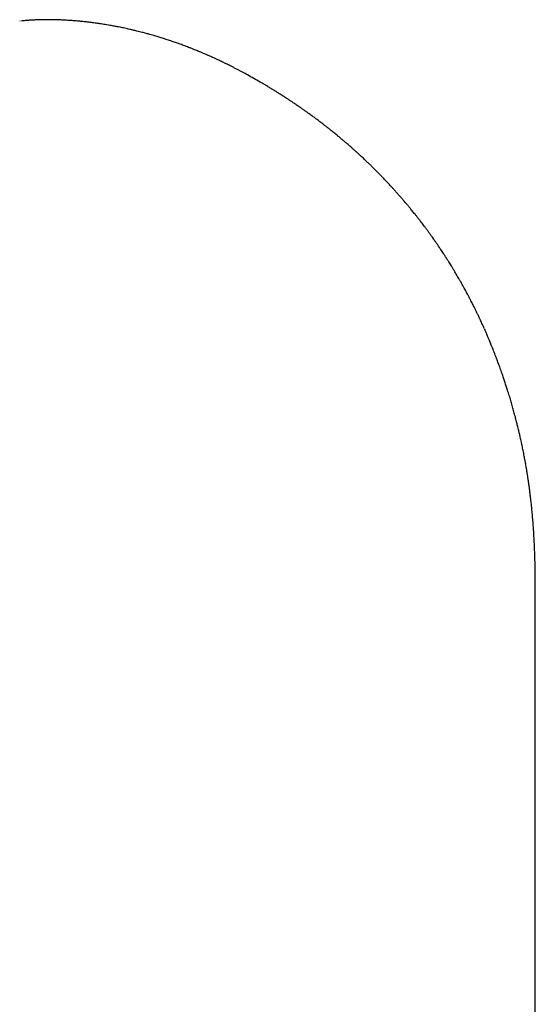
# Model space of a CAD drawing. Header units: millimetres. Extents: x 8 to 877, y 12 to 891.
# Tile 28 of 61: x 830 to 843, y 386 to 411. Entities that reach past the tile are written whole.
import ezdxf

# ---------------------------------------------------------------- set-up
doc = ezdxf.new("R2010")
doc.units = ezdxf.units.MM

msp = doc.modelspace()

# ---------------------------------------------------------------- linework, layer by layer
at = {"color": 7, "linetype": 'Continuous', "lineweight": 30}
for p, q in [((830.016, 411.017), (830.002, 411.015)), ((831.191, 411.037), (831.196, 411.036)), ((835.492, 409.821), (835.488, 409.823)), ((841.917, 403.134), (841.926, 403.113)), ((843.223, 385.095), (843.223, 396.448))]:
    msp.add_line(p, q, dxfattribs=at)
for points, knots in [([(831.201, 411.038), (831.162, 411.04), (831.086, 411.044), (830.987, 411.048), (830.905, 411.05), (830.822, 411.052), (830.745, 411.052), (830.67, 411.052), (830.604, 411.051), (830.549, 411.05), (830.509, 411.049), (830.472, 411.048), (830.43, 411.046), (830.379, 411.044), (830.324, 411.041), (830.272, 411.038), (830.229, 411.035), (830.189, 411.032), (830.141, 411.028), (830.092, 411.024), (830.059, 411.02), (830.047, 411.019)], [0, 0, 0, 0, 0.091078, 0.177031, 0.257736, 0.328611, 0.394241, 0.454718, 0.522782, 0.565657, 0.597141, 0.626751, 0.662689, 0.706455, 0.759796, 0.805102, 0.842353, 0.872571, 0.912837, 0.967454, 1, 1, 1, 1]), ([(835.489, 409.824), (835.478, 409.83), (835.456, 409.841), (835.399, 409.87), (835.324, 409.907), (835.226, 409.956), (835.135, 409.999), (835.05, 410.039), (834.967, 410.078), (834.885, 410.114), (834.798, 410.153), (834.722, 410.186), (834.655, 410.215), (834.598, 410.238), (834.543, 410.261), (834.482, 410.285), (834.412, 410.313), (834.343, 410.34), (834.282, 410.363), (834.211, 410.39), (834.125, 410.422), (834.018, 410.46), (833.906, 410.499), (833.794, 410.536), (833.683, 410.572), (833.578, 410.604), (833.463, 410.639), (833.352, 410.671), (833.243, 410.701), (833.131, 410.731), (833.018, 410.759), (832.914, 410.784), (832.812, 410.808), (832.722, 410.828), (832.638, 410.846), (832.572, 410.859), (832.497, 410.874), (832.42, 410.889), (832.346, 410.902), (832.275, 410.914), (832.2, 410.927), (832.127, 410.938), (832.053, 410.95), (831.979, 410.96), (831.905, 410.97), (831.84, 410.979), (831.771, 410.987), (831.699, 410.995), (831.636, 411.002), (831.591, 411.007), (831.559, 411.01), (831.523, 411.013), (831.478, 411.017), (831.427, 411.021), (831.376, 411.026), (831.323, 411.03), (831.266, 411.033), (831.22, 411.036), (831.195, 411.038), (831.191, 411.038)], [0, 0, 0, 0, 0.008212, 0.016361, 0.041284, 0.061752, 0.087235, 0.106303, 0.122806, 0.146903, 0.165291, 0.1859, 0.201586, 0.214312, 0.226876, 0.240795, 0.258648, 0.277551, 0.290439, 0.301774, 0.328749, 0.35218, 0.378086, 0.408482, 0.431044, 0.456987, 0.482035, 0.511946, 0.534141, 0.557836, 0.589604, 0.611872, 0.630037, 0.659217, 0.674059, 0.687129, 0.704756, 0.725584, 0.739518, 0.755664, 0.774007, 0.79095, 0.804899, 0.824432, 0.841843, 0.855418, 0.868752, 0.888173, 0.904628, 0.911461, 0.918456, 0.925975, 0.935819, 0.948419, 0.960464, 0.969915, 0.983663, 0.997584, 1, 1, 1, 1]), ([(836.164, 409.456), (836.058, 409.517), (835.909, 409.601), (835.685, 409.723), (835.567, 409.783), (835.492, 409.822)], [0, 0, 0, 0, 0.4816278, 0.6706108, 1, 1, 1, 1]), ([(841.918, 403.134), (841.913, 403.145), (841.901, 403.171), (841.88, 403.218), (841.855, 403.274), (841.828, 403.331), (841.805, 403.383), (841.783, 403.428), (841.763, 403.47), (841.739, 403.521), (841.707, 403.587), (841.672, 403.658), (841.64, 403.722), (841.614, 403.774), (841.587, 403.827), (841.555, 403.889), (841.518, 403.96), (841.481, 404.03), (841.447, 404.092), (841.416, 404.15), (841.38, 404.214), (841.34, 404.287), (841.299, 404.358), (841.264, 404.421), (841.23, 404.478), (841.194, 404.54), (841.153, 404.61), (841.11, 404.68), (841.072, 404.743), (841.037, 404.798), (841, 404.857), (840.959, 404.922), (840.914, 404.992), (840.871, 405.058), (840.833, 405.116), (840.795, 405.172), (840.754, 405.233), (840.709, 405.3), (840.663, 405.366), (840.622, 405.425), (840.583, 405.48), (840.542, 405.537), (840.496, 405.6), (840.447, 405.668), (840.4, 405.731), (840.358, 405.787), (840.319, 405.838), (840.279, 405.891), (840.234, 405.949), (840.186, 406.009), (840.142, 406.065), (840.104, 406.113), (840.068, 406.156), (840.03, 406.203), (839.987, 406.256), (839.939, 406.313), (839.894, 406.367), (839.855, 406.412), (839.823, 406.449), (839.794, 406.483), (839.761, 406.521), (839.718, 406.57), (839.666, 406.629), (839.611, 406.69), (839.563, 406.742), (839.522, 406.787), (839.481, 406.831), (839.432, 406.884), (839.373, 406.946), (839.309, 407.013), (839.25, 407.074), (839.202, 407.123), (839.161, 407.164), (839.123, 407.203), (839.078, 407.246), (839.028, 407.296), (838.976, 407.347), (838.928, 407.393), (838.887, 407.431), (838.85, 407.466), (838.812, 407.503), (838.768, 407.543), (838.717, 407.591), (838.658, 407.644), (838.598, 407.698), (838.542, 407.748), (838.492, 407.792), (838.446, 407.833), (838.396, 407.876), (838.338, 407.926), (838.273, 407.981), (838.209, 408.035), (838.153, 408.08), (838.107, 408.119), (838.062, 408.155), (838.013, 408.194), (837.958, 408.239), (837.897, 408.287), (837.834, 408.336), (837.776, 408.381), (837.725, 408.42), (837.681, 408.453), (837.635, 408.487), (837.579, 408.529), (837.509, 408.581), (837.43, 408.638), (837.353, 408.693), (837.285, 408.742), (837.225, 408.783), (837.172, 408.82), (837.115, 408.859), (837.05, 408.903), (836.978, 408.952), (836.905, 409), (836.84, 409.043), (836.782, 409.08), (836.73, 409.113), (836.675, 409.148), (836.61, 409.189), (836.532, 409.237), (836.463, 409.279), (836.406, 409.314), (836.36, 409.342), (836.305, 409.375), (836.239, 409.413), (836.191, 409.441), (836.166, 409.456)], [0, 0, 0, 0, 0.004086, 0.010024, 0.01763, 0.025051, 0.031792, 0.037107, 0.042231, 0.047783, 0.056883, 0.06713, 0.074995, 0.081473, 0.08756, 0.095299, 0.105354, 0.115099, 0.1228, 0.129657, 0.137641, 0.148275, 0.158064, 0.166108, 0.173123, 0.180841, 0.191058, 0.200807, 0.209176, 0.216374, 0.223495, 0.232982, 0.243055, 0.252171, 0.259967, 0.266961, 0.275513, 0.285259, 0.294757, 0.303148, 0.310114, 0.317942, 0.327324, 0.337251, 0.346779, 0.354305, 0.361459, 0.368851, 0.377286, 0.386769, 0.395303, 0.401837, 0.407938, 0.414573, 0.42262, 0.431586, 0.440276, 0.446944, 0.452131, 0.457241, 0.462465, 0.46928, 0.479733, 0.489685, 0.497493, 0.504301, 0.510636, 0.518189, 0.529196, 0.540225, 0.550286, 0.558399, 0.564023, 0.57022, 0.577208, 0.585494, 0.594692, 0.602415, 0.608296, 0.614106, 0.620038, 0.626693, 0.634935, 0.644164, 0.653891, 0.662697, 0.670122, 0.676916, 0.684235, 0.692776, 0.703373, 0.713808, 0.72158, 0.728212, 0.734609, 0.741523, 0.749827, 0.759156, 0.768415, 0.77732, 0.784551, 0.790486, 0.796363, 0.804292, 0.814679, 0.826624, 0.837822, 0.847479, 0.855386, 0.862968, 0.870009, 0.879156, 0.889943, 0.90013, 0.909333, 0.917084, 0.923861, 0.930769, 0.93965, 0.950552, 0.962162, 0.967551, 0.97348, 0.980856, 0.989695, 1, 1, 1, 1]), ([(843.223, 396.448), (843.223, 396.488), (843.223, 396.564), (843.223, 396.669), (843.222, 396.757), (843.221, 396.828), (843.221, 396.885), (843.22, 396.928), (843.219, 396.965), (843.219, 397), (843.218, 397.039), (843.217, 397.082), (843.216, 397.139), (843.214, 397.212), (843.212, 397.298), (843.208, 397.404), (843.204, 397.524), (843.198, 397.656), (843.191, 397.783), (843.183, 397.917), (843.174, 398.063), (843.162, 398.218), (843.148, 398.375), (843.137, 398.498), (843.127, 398.588), (843.121, 398.646), (843.115, 398.707), (843.107, 398.776), (843.097, 398.856), (843.088, 398.933), (843.079, 398.999), (843.073, 399.048), (843.066, 399.096), (843.059, 399.149), (843.05, 399.208), (843.04, 399.278), (843.028, 399.355), (843.015, 399.438), (843.002, 399.519), (842.989, 399.595), (842.975, 399.676), (842.959, 399.769), (842.941, 399.861), (842.925, 399.945), (842.912, 400.012), (842.898, 400.079), (842.883, 400.151), (842.868, 400.225), (842.852, 400.296), (842.836, 400.368), (842.818, 400.446), (842.795, 400.542), (842.77, 400.646), (842.741, 400.763), (842.71, 400.882), (842.676, 401.009), (842.64, 401.139), (842.603, 401.265), (842.564, 401.397), (842.526, 401.522), (842.488, 401.64), (842.453, 401.747), (842.417, 401.854), (842.378, 401.969), (842.333, 402.096), (842.288, 402.22), (842.247, 402.331), (842.204, 402.444), (842.154, 402.572), (842.109, 402.683), (842.077, 402.761), (842.056, 402.811), (842.03, 402.875), (841.997, 402.953), (841.962, 403.034), (841.938, 403.089), (841.927, 403.113)], [0, 0, 0, 0, 0.018462, 0.034375, 0.047738, 0.058548, 0.066804, 0.073451, 0.078149, 0.083372, 0.089132, 0.095452, 0.102387, 0.114538, 0.127891, 0.140585, 0.161179, 0.180471, 0.198482, 0.216916, 0.238668, 0.262285, 0.28461, 0.30705, 0.316087, 0.324003, 0.332615, 0.34253, 0.3543, 0.367718, 0.376487, 0.383011, 0.389436, 0.397284, 0.4064, 0.415367, 0.428152, 0.440121, 0.452086, 0.463511, 0.473798, 0.487981, 0.504408, 0.514708, 0.52488, 0.534127, 0.544531, 0.55704, 0.566691, 0.576536, 0.588973, 0.601305, 0.619826, 0.635233, 0.653707, 0.673584, 0.692449, 0.712466, 0.731069, 0.752485, 0.769119, 0.785449, 0.801372, 0.818725, 0.838625, 0.860114, 0.876704, 0.890274, 0.913008, 0.936735, 0.942759, 0.950474, 0.960624, 0.973208, 0.98822, 1, 1, 1, 1])]:
    msp.add_open_spline(points, degree=3, knots=knots, dxfattribs=at)

doc.saveas('drawing.dxf')
